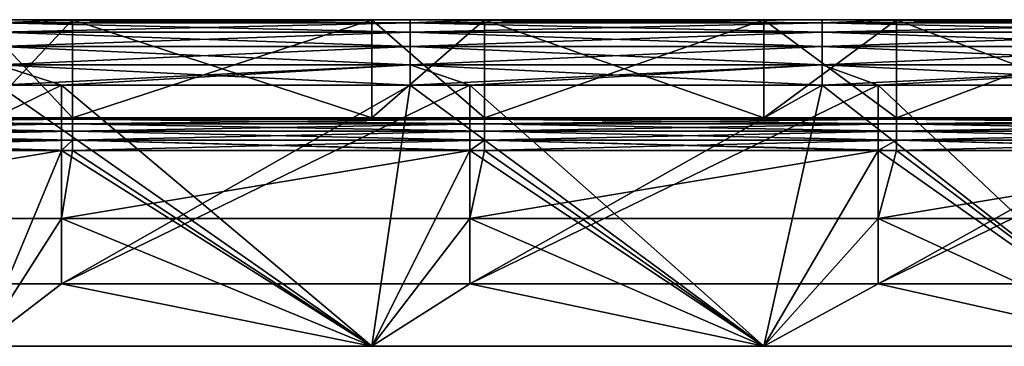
# Model space of a CAD drawing. Header units: millimetres. Extents: x -125 to 125, y -5 to 106.
# Tile 188 of 256: x -89 to -59, y 96 to 106. Entities that reach past the tile are written whole.
import ezdxf

# ---------------------------------------------------------------- set-up
doc = ezdxf.new("R2010")
doc.units = ezdxf.units.MM
doc.header["$LTSCALE"] = 65.185185
for name, color, linetype in [('593', 7, 'CONTINUOUS'), ('594', 7, 'CONTINUOUS'), ('595', 7, 'CONTINUOUS'), ('596', 7, 'CONTINUOUS'), ('611', 7, 'CONTINUOUS'), ('621', 7, 'CONTINUOUS'), ('622', 7, 'CONTINUOUS'), ('625', 7, 'CONTINUOUS'), ('628', 7, 'CONTINUOUS'), ('629', 7, 'CONTINUOUS'), ('632', 7, 'CONTINUOUS'), ('636', 7, 'CONTINUOUS'), ('638', 7, 'CONTINUOUS'), ('639', 7, 'CONTINUOUS')]:
    doc.layers.add(name, color=color, linetype=linetype)

msp = doc.modelspace()

# ---------------------------------------------------------------- linework, layer by layer
at = {"layer": '593', "linetype": 'CONTINUOUS'}
for points in [[(-76.83, 106, 128.5), (-89.445, 105.902, 129.118), (-76.83, 105.902, 129.118), (-76.83, 106, 128.5)], [(-87.167, 106, 128.5), (-89.445, 105.902, 129.118), (-76.83, 106, 128.5), (-87.167, 106, 128.5)], [(-89.445, 106, 128.5), (-89.445, 105.902, 129.118), (-87.167, 106, 128.5), (-89.445, 106, 128.5)], [(-76.83, 105.902, 129.118), (-89.445, 105.618, 129.676), (-76.83, 105.618, 129.676), (-76.83, 105.902, 129.118)], [(-89.445, 105.902, 129.118), (-89.445, 105.618, 129.676), (-76.83, 105.902, 129.118), (-89.445, 105.902, 129.118)], [(-74.552, 106, 128.5), (-76.83, 105.902, 129.118), (-64.215, 106, 128.5), (-74.552, 106, 128.5)], [(-76.83, 106, 128.5), (-76.83, 105.902, 129.118), (-74.552, 106, 128.5), (-76.83, 106, 128.5)], [(-64.215, 106, 128.5), (-76.83, 105.902, 129.118), (-64.215, 105.902, 129.118), (-64.215, 106, 128.5)], [(-76.83, 105.902, 129.118), (-76.83, 105.618, 129.676), (-64.215, 105.902, 129.118), (-76.83, 105.902, 129.118)], [(-64.215, 105.902, 129.118), (-76.83, 105.618, 129.676), (-64.215, 105.618, 129.676), (-64.215, 105.902, 129.118)], [(-51.6, 106, 128.5), (-64.215, 105.902, 129.118), (-51.6, 105.902, 129.118), (-51.6, 106, 128.5)], [(-61.937, 106, 128.5), (-64.215, 105.902, 129.118), (-51.6, 106, 128.5), (-61.937, 106, 128.5)], [(-64.215, 106, 128.5), (-64.215, 105.902, 129.118), (-61.937, 106, 128.5), (-64.215, 106, 128.5)], [(-51.6, 105.902, 129.118), (-64.215, 105.618, 129.676), (-51.6, 105.618, 129.676), (-51.6, 105.902, 129.118)], [(-64.215, 105.902, 129.118), (-64.215, 105.618, 129.676), (-51.6, 105.902, 129.118), (-64.215, 105.902, 129.118)], [(-89.445, 105.618, 129.676), (-89.445, 105.176, 130.118), (-76.83, 105.618, 129.676), (-89.445, 105.618, 129.676)], [(-76.83, 105.618, 129.676), (-89.445, 105.176, 130.118), (-76.83, 105.176, 130.118), (-76.83, 105.618, 129.676)], [(-64.215, 105.618, 129.676), (-76.83, 105.176, 130.118), (-64.215, 105.176, 130.118), (-64.215, 105.618, 129.676)], [(-76.83, 105.618, 129.676), (-76.83, 105.176, 130.118), (-64.215, 105.618, 129.676), (-76.83, 105.618, 129.676)], [(-64.215, 105.618, 129.676), (-64.215, 105.176, 130.118), (-51.6, 105.618, 129.676), (-64.215, 105.618, 129.676)], [(-51.6, 105.618, 129.676), (-64.215, 105.176, 130.118), (-51.6, 105.176, 130.118), (-51.6, 105.618, 129.676)], [(-76.83, 105.176, 130.118), (-89.445, 104.618, 130.402), (-76.83, 104.618, 130.402), (-76.83, 105.176, 130.118)], [(-89.445, 105.176, 130.118), (-89.445, 104.618, 130.402), (-76.83, 105.176, 130.118), (-89.445, 105.176, 130.118)], [(-64.215, 105.176, 130.118), (-76.83, 104.618, 130.402), (-64.215, 104.618, 130.402), (-64.215, 105.176, 130.118)], [(-76.83, 105.176, 130.118), (-76.83, 104.618, 130.402), (-64.215, 105.176, 130.118), (-76.83, 105.176, 130.118)], [(-51.6, 105.176, 130.118), (-64.215, 104.618, 130.402), (-51.6, 104.618, 130.402), (-51.6, 105.176, 130.118)], [(-64.215, 105.176, 130.118), (-64.215, 104.618, 130.402), (-51.6, 105.176, 130.118), (-64.215, 105.176, 130.118)], [(-76.83, 104.618, 130.402), (-89.445, 104, 130.5), (-87.5, 104, 130.5), (-76.83, 104.618, 130.402)], [(-89.445, 104.618, 130.402), (-89.445, 104, 130.5), (-76.83, 104.618, 130.402), (-89.445, 104.618, 130.402)], [(-76.83, 104, 130.5), (-76.83, 104.618, 130.402), (-87.5, 104, 130.5), (-76.83, 104, 130.5)], [(-64.215, 104.618, 130.402), (-76.83, 104, 130.5), (-75, 104, 130.5), (-64.215, 104.618, 130.402)], [(-76.83, 104.618, 130.402), (-76.83, 104, 130.5), (-64.215, 104.618, 130.402), (-76.83, 104.618, 130.402)], [(-64.215, 104, 130.5), (-64.215, 104.618, 130.402), (-75, 104, 130.5), (-64.215, 104, 130.5)], [(-64.215, 104.618, 130.402), (-64.215, 104, 130.5), (-51.6, 104.618, 130.402), (-64.215, 104.618, 130.402)], [(-51.6, 104.618, 130.402), (-64.215, 104, 130.5), (-62.5, 104, 130.5), (-51.6, 104.618, 130.402)], [(-51.6, 104, 130.5), (-51.6, 104.618, 130.402), (-62.5, 104, 130.5), (-51.6, 104, 130.5)]]:
    msp.add_3dface(points, dxfattribs=at)
at = {"layer": '594', "linetype": 'CONTINUOUS'}
for points in [[(-87.167, 106, -128.5), (-89.445, 106, -128.5), (-99.782, 106, -120.5), (-87.167, 106, -128.5)], [(-90, 106, -120.5), (-87.167, 106, -128.5), (-99.782, 106, -120.5), (-90, 106, -120.5)], [(-99.782, 106, 128.5), (-89.445, 106, 128.5), (-87.167, 106, 120.5), (-99.782, 106, 128.5)], [(-90, 106, 120.5), (-99.782, 106, 128.5), (-87.167, 106, 120.5), (-90, 106, 120.5)], [(-87.167, 106, -120.5), (-87.167, 106, -128.5), (-90, 106, -120.5), (-87.167, 106, -120.5)], [(-89.445, 106, 128.5), (-87.167, 106, 128.5), (-87.167, 106, 120.5), (-89.445, 106, 128.5)], [(-87.167, 106, -120.5), (-76.83, 106, -128.5), (-87.167, 106, -128.5), (-87.167, 106, -120.5)], [(-78, 106, 120.5), (-87.167, 106, 128.5), (-74.552, 106, 120.5), (-78, 106, 120.5)], [(-74.552, 106, -128.5), (-76.83, 106, -128.5), (-87.167, 106, -120.5), (-74.552, 106, -128.5)], [(-78, 106, -120.5), (-74.552, 106, -128.5), (-87.167, 106, -120.5), (-78, 106, -120.5)], [(-87.167, 106, 128.5), (-76.83, 106, 128.5), (-74.552, 106, 120.5), (-87.167, 106, 128.5)], [(-87.167, 106, 120.5), (-87.167, 106, 128.5), (-78, 106, 120.5), (-87.167, 106, 120.5)], [(-74.552, 106, -120.5), (-74.552, 106, -128.5), (-78, 106, -120.5), (-74.552, 106, -120.5)], [(-76.83, 106, 128.5), (-74.552, 106, 128.5), (-74.552, 106, 120.5), (-76.83, 106, 128.5)], [(-74.552, 106, 128.5), (-64.215, 106, 128.5), (-61.937, 106, 120.5), (-74.552, 106, 128.5)], [(-74.552, 106, 120.5), (-74.552, 106, 128.5), (-66, 106, 120.5), (-74.552, 106, 120.5)], [(-66, 106, 120.5), (-74.552, 106, 128.5), (-61.937, 106, 120.5), (-66, 106, 120.5)], [(-74.552, 106, -120.5), (-64.215, 106, -128.5), (-74.552, 106, -128.5), (-74.552, 106, -120.5)], [(-66, 106, -120.5), (-61.937, 106, -128.5), (-74.552, 106, -120.5), (-66, 106, -120.5)], [(-61.937, 106, -128.5), (-64.215, 106, -128.5), (-74.552, 106, -120.5), (-61.937, 106, -128.5)], [(-61.937, 106, -120.5), (-61.937, 106, -128.5), (-66, 106, -120.5), (-61.937, 106, -120.5)], [(-64.215, 106, 128.5), (-61.937, 106, 128.5), (-61.937, 106, 120.5), (-64.215, 106, 128.5)], [(-61.937, 106, -120.5), (-51.6, 106, -128.5), (-61.937, 106, -128.5), (-61.937, 106, -120.5)], [(-54, 106, 120.5), (-61.937, 106, 128.5), (-49.322, 106, 120.5), (-54, 106, 120.5)], [(-61.937, 106, 120.5), (-61.937, 106, 128.5), (-54, 106, 120.5), (-61.937, 106, 120.5)], [(-61.937, 106, 128.5), (-51.6, 106, 128.5), (-49.322, 106, 120.5), (-61.937, 106, 128.5)], [(-49.322, 106, -128.5), (-51.6, 106, -128.5), (-61.937, 106, -120.5), (-49.322, 106, -128.5)], [(-54, 106, -120.5), (-49.322, 106, -128.5), (-61.937, 106, -120.5), (-54, 106, -120.5)]]:
    msp.add_3dface(points, dxfattribs=at)
at = {"layer": '595', "linetype": 'CONTINUOUS'}
for points in [[(-89.445, 106, -128.5), (-87.167, 106, -128.5), (-76.83, 105.902, -129.118), (-89.445, 106, -128.5)], [(-89.445, 105.902, -129.118), (-89.445, 106, -128.5), (-76.83, 105.902, -129.118), (-89.445, 105.902, -129.118)], [(-89.445, 105.618, -129.676), (-89.445, 105.902, -129.118), (-76.83, 105.618, -129.676), (-89.445, 105.618, -129.676)], [(-76.83, 105.618, -129.676), (-89.445, 105.902, -129.118), (-76.83, 105.902, -129.118), (-76.83, 105.618, -129.676)], [(-87.167, 106, -128.5), (-76.83, 106, -128.5), (-76.83, 105.902, -129.118), (-87.167, 106, -128.5)], [(-76.83, 105.902, -129.118), (-76.83, 106, -128.5), (-64.215, 105.902, -129.118), (-76.83, 105.902, -129.118)], [(-76.83, 106, -128.5), (-74.552, 106, -128.5), (-64.215, 105.902, -129.118), (-76.83, 106, -128.5)], [(-76.83, 105.618, -129.676), (-76.83, 105.902, -129.118), (-64.215, 105.618, -129.676), (-76.83, 105.618, -129.676)], [(-64.215, 105.618, -129.676), (-76.83, 105.902, -129.118), (-64.215, 105.902, -129.118), (-64.215, 105.618, -129.676)], [(-74.552, 106, -128.5), (-64.215, 106, -128.5), (-64.215, 105.902, -129.118), (-74.552, 106, -128.5)], [(-64.215, 106, -128.5), (-61.937, 106, -128.5), (-51.6, 105.902, -129.118), (-64.215, 106, -128.5)], [(-64.215, 105.902, -129.118), (-64.215, 106, -128.5), (-51.6, 105.902, -129.118), (-64.215, 105.902, -129.118)], [(-64.215, 105.618, -129.676), (-64.215, 105.902, -129.118), (-51.6, 105.618, -129.676), (-64.215, 105.618, -129.676)], [(-51.6, 105.618, -129.676), (-64.215, 105.902, -129.118), (-51.6, 105.902, -129.118), (-51.6, 105.618, -129.676)], [(-61.937, 106, -128.5), (-51.6, 106, -128.5), (-51.6, 105.902, -129.118), (-61.937, 106, -128.5)], [(-89.445, 105.176, -130.118), (-89.445, 105.618, -129.676), (-76.83, 105.176, -130.118), (-89.445, 105.176, -130.118)], [(-76.83, 105.176, -130.118), (-89.445, 105.618, -129.676), (-76.83, 105.618, -129.676), (-76.83, 105.176, -130.118)], [(-76.83, 105.176, -130.118), (-76.83, 105.618, -129.676), (-64.215, 105.176, -130.118), (-76.83, 105.176, -130.118)], [(-64.215, 105.176, -130.118), (-76.83, 105.618, -129.676), (-64.215, 105.618, -129.676), (-64.215, 105.176, -130.118)], [(-64.215, 105.176, -130.118), (-64.215, 105.618, -129.676), (-51.6, 105.176, -130.118), (-64.215, 105.176, -130.118)], [(-51.6, 105.176, -130.118), (-64.215, 105.618, -129.676), (-51.6, 105.618, -129.676), (-51.6, 105.176, -130.118)], [(-89.445, 104.618, -130.402), (-89.445, 105.176, -130.118), (-76.83, 104.618, -130.402), (-89.445, 104.618, -130.402)], [(-76.83, 104.618, -130.402), (-89.445, 105.176, -130.118), (-76.83, 105.176, -130.118), (-76.83, 104.618, -130.402)], [(-76.83, 104.618, -130.402), (-76.83, 105.176, -130.118), (-64.215, 104.618, -130.402), (-76.83, 104.618, -130.402)], [(-64.215, 104.618, -130.402), (-76.83, 105.176, -130.118), (-64.215, 105.176, -130.118), (-64.215, 104.618, -130.402)], [(-64.215, 104.618, -130.402), (-64.215, 105.176, -130.118), (-51.6, 104.618, -130.402), (-64.215, 104.618, -130.402)], [(-51.6, 104.618, -130.402), (-64.215, 105.176, -130.118), (-51.6, 105.176, -130.118), (-51.6, 104.618, -130.402)], [(-89.445, 104, -130.5), (-89.445, 104.618, -130.402), (-87.5, 104, -130.5), (-89.445, 104, -130.5)], [(-87.5, 104, -130.5), (-89.445, 104.618, -130.402), (-76.83, 104, -130.5), (-87.5, 104, -130.5)], [(-76.83, 104, -130.5), (-89.445, 104.618, -130.402), (-76.83, 104.618, -130.402), (-76.83, 104, -130.5)], [(-76.83, 104, -130.5), (-76.83, 104.618, -130.402), (-75, 104, -130.5), (-76.83, 104, -130.5)], [(-75, 104, -130.5), (-76.83, 104.618, -130.402), (-64.215, 104, -130.5), (-75, 104, -130.5)], [(-64.215, 104, -130.5), (-76.83, 104.618, -130.402), (-64.215, 104.618, -130.402), (-64.215, 104, -130.5)], [(-62.5, 104, -130.5), (-64.215, 104.618, -130.402), (-51.6, 104, -130.5), (-62.5, 104, -130.5)], [(-51.6, 104, -130.5), (-64.215, 104.618, -130.402), (-51.6, 104.618, -130.402), (-51.6, 104, -130.5)], [(-64.215, 104, -130.5), (-64.215, 104.618, -130.402), (-62.5, 104, -130.5), (-64.215, 104, -130.5)]]:
    msp.add_3dface(points, dxfattribs=at)
at = {"layer": '596', "linetype": 'CONTINUOUS'}
for points in [[(-89.445, 104, -130.5), (-87.5, 104, -130.5), (-100, 97.909, -130.5), (-89.445, 104, -130.5)], [(-100, 97.909, -130.5), (-87.5, 104, -130.5), (-87.5, 97.909, -130.5), (-100, 97.909, -130.5)], [(-87.5, 97.909, -130.5), (-75, 104, -130.5), (-75, 97.909, -130.5), (-87.5, 97.909, -130.5)], [(-76.83, 104, -130.5), (-75, 104, -130.5), (-87.5, 97.909, -130.5), (-76.83, 104, -130.5)], [(-87.5, 104, -130.5), (-76.83, 104, -130.5), (-87.5, 97.909, -130.5), (-87.5, 104, -130.5)], [(-64.215, 104, -130.5), (-62.5, 104, -130.5), (-75, 97.909, -130.5), (-64.215, 104, -130.5)], [(-75, 104, -130.5), (-64.215, 104, -130.5), (-75, 97.909, -130.5), (-75, 104, -130.5)], [(-75, 97.909, -130.5), (-62.5, 104, -130.5), (-62.5, 97.909, -130.5), (-75, 97.909, -130.5)], [(-62.5, 97.909, -130.5), (-50, 104, -130.5), (-50, 97.909, -130.5), (-62.5, 97.909, -130.5)], [(-51.6, 104, -130.5), (-50, 104, -130.5), (-62.5, 97.909, -130.5), (-51.6, 104, -130.5)], [(-62.5, 104, -130.5), (-51.6, 104, -130.5), (-62.5, 97.909, -130.5), (-62.5, 104, -130.5)], [(-100, 97.909, -130.5), (-87.5, 97.909, -130.5), (-90, 96, -130.5), (-100, 97.909, -130.5)], [(-90, 96, -130.5), (-87.5, 97.909, -130.5), (-78, 96, -130.5), (-90, 96, -130.5)], [(-87.5, 97.909, -130.5), (-75, 97.909, -130.5), (-78, 96, -130.5), (-87.5, 97.909, -130.5)], [(-78, 96, -130.5), (-75, 97.909, -130.5), (-66, 96, -130.5), (-78, 96, -130.5)], [(-75, 97.909, -130.5), (-62.5, 97.909, -130.5), (-66, 96, -130.5), (-75, 97.909, -130.5)], [(-66, 96, -130.5), (-62.5, 97.909, -130.5), (-54, 96, -130.5), (-66, 96, -130.5)], [(-62.5, 97.909, -130.5), (-50, 97.909, -130.5), (-54, 96, -130.5), (-62.5, 97.909, -130.5)]]:
    msp.add_3dface(points, dxfattribs=at)
at = {"layer": '611', "linetype": 'CONTINUOUS'}
for points in [[(-99.782, 102, -127.5), (-90, 96, -127.5), (-87.5, 102, -127.5), (-99.782, 102, -127.5)], [(-90, 96, -127.5), (-78, 96, -127.5), (-87.5, 102, -127.5), (-90, 96, -127.5)], [(-87.5, 102, -127.5), (-78, 96, -127.5), (-87.167, 102, -127.5), (-87.5, 102, -127.5)], [(-87.167, 102, -127.5), (-78, 96, -127.5), (-75, 102, -127.5), (-87.167, 102, -127.5)], [(-78, 96, -127.5), (-66, 96, -127.5), (-75, 102, -127.5), (-78, 96, -127.5)], [(-75, 102, -127.5), (-66, 96, -127.5), (-74.552, 102, -127.5), (-75, 102, -127.5)], [(-74.552, 102, -127.5), (-66, 96, -127.5), (-62.5, 102, -127.5), (-74.552, 102, -127.5)], [(-66, 96, -127.5), (-54, 96, -127.5), (-62.5, 102, -127.5), (-66, 96, -127.5)], [(-62.5, 102, -127.5), (-54, 96, -127.5), (-61.937, 102, -127.5), (-62.5, 102, -127.5)], [(-61.937, 102, -127.5), (-54, 96, -127.5), (-50, 102, -127.5), (-61.937, 102, -127.5)]]:
    msp.add_3dface(points, dxfattribs=at)
at = {"layer": '621', "linetype": 'CONTINUOUS'}
for points in [[(-78, 96, -130.5), (-78, 96, -127.5), (-90, 96, -127.5), (-78, 96, -130.5)], [(-90, 96, -130.5), (-78, 96, -130.5), (-90, 96, -127.5), (-90, 96, -130.5)], [(-66, 96, -130.5), (-66, 96, -127.5), (-78, 96, -127.5), (-66, 96, -130.5)], [(-78, 96, -130.5), (-66, 96, -130.5), (-78, 96, -127.5), (-78, 96, -130.5)], [(-54, 96, -130.5), (-54, 96, -127.5), (-66, 96, -127.5), (-54, 96, -130.5)], [(-66, 96, -130.5), (-54, 96, -130.5), (-66, 96, -127.5), (-66, 96, -130.5)]]:
    msp.add_3dface(points, dxfattribs=at)
at = {"layer": '622', "linetype": 'CONTINUOUS'}
for points in [[(-78, 96, 130.5), (-90, 96, 130.5), (-78, 96, 127.5), (-78, 96, 130.5)], [(-90, 96, 130.5), (-90, 96, 127.5), (-78, 96, 127.5), (-90, 96, 130.5)], [(-66, 96, 130.5), (-78, 96, 130.5), (-66, 96, 127.5), (-66, 96, 130.5)], [(-78, 96, 130.5), (-78, 96, 127.5), (-66, 96, 127.5), (-78, 96, 130.5)], [(-54, 96, 130.5), (-66, 96, 130.5), (-54, 96, 127.5), (-54, 96, 130.5)], [(-66, 96, 130.5), (-66, 96, 127.5), (-54, 96, 127.5), (-66, 96, 130.5)]]:
    msp.add_3dface(points, dxfattribs=at)
at = {"layer": '625', "linetype": 'CONTINUOUS'}
for points in [[(-78, 96, 130.5), (-89.445, 104, 130.5), (-90, 96, 130.5), (-78, 96, 130.5)], [(-87.5, 104, 130.5), (-89.445, 104, 130.5), (-78, 96, 130.5), (-87.5, 104, 130.5)], [(-76.83, 104, 130.5), (-87.5, 104, 130.5), (-78, 96, 130.5), (-76.83, 104, 130.5)], [(-66, 96, 130.5), (-76.83, 104, 130.5), (-78, 96, 130.5), (-66, 96, 130.5)], [(-75, 104, 130.5), (-76.83, 104, 130.5), (-66, 96, 130.5), (-75, 104, 130.5)], [(-64.215, 104, 130.5), (-75, 104, 130.5), (-66, 96, 130.5), (-64.215, 104, 130.5)], [(-54, 96, 130.5), (-64.215, 104, 130.5), (-66, 96, 130.5), (-54, 96, 130.5)], [(-62.5, 104, 130.5), (-64.215, 104, 130.5), (-54, 96, 130.5), (-62.5, 104, 130.5)], [(-51.6, 104, 130.5), (-62.5, 104, 130.5), (-54, 96, 130.5), (-51.6, 104, 130.5)]]:
    msp.add_3dface(points, dxfattribs=at)
at = {"layer": '628', "linetype": 'CONTINUOUS'}
for points in [[(-87.167, 102.951, -126.809), (-87.167, 103, -126.5), (-99.782, 102.951, -126.809), (-87.167, 102.951, -126.809)], [(-99.782, 102.951, -126.809), (-87.167, 103, -126.5), (-99.782, 103, -126.5), (-99.782, 102.951, -126.809)], [(-87.167, 102.809, -127.088), (-87.167, 102.951, -126.809), (-99.782, 102.809, -127.088), (-87.167, 102.809, -127.088)], [(-99.782, 102.809, -127.088), (-87.167, 102.951, -126.809), (-99.782, 102.951, -126.809), (-99.782, 102.809, -127.088)], [(-87.167, 102.588, -127.309), (-87.167, 102.809, -127.088), (-99.782, 102.588, -127.309), (-87.167, 102.588, -127.309)], [(-99.782, 102.588, -127.309), (-87.167, 102.809, -127.088), (-99.782, 102.809, -127.088), (-99.782, 102.588, -127.309)], [(-74.552, 102.951, -126.809), (-74.552, 103, -126.5), (-87.167, 102.951, -126.809), (-74.552, 102.951, -126.809)], [(-87.167, 102.951, -126.809), (-74.552, 103, -126.5), (-87.167, 103, -126.5), (-87.167, 102.951, -126.809)], [(-74.552, 102.809, -127.088), (-74.552, 102.951, -126.809), (-87.167, 102.809, -127.088), (-74.552, 102.809, -127.088)], [(-87.167, 102.809, -127.088), (-74.552, 102.951, -126.809), (-87.167, 102.951, -126.809), (-87.167, 102.809, -127.088)], [(-74.552, 102.588, -127.309), (-74.552, 102.809, -127.088), (-87.167, 102.588, -127.309), (-74.552, 102.588, -127.309)], [(-87.167, 102.588, -127.309), (-74.552, 102.809, -127.088), (-87.167, 102.809, -127.088), (-87.167, 102.588, -127.309)], [(-61.937, 102.951, -126.809), (-61.937, 103, -126.5), (-74.552, 102.951, -126.809), (-61.937, 102.951, -126.809)], [(-74.552, 102.951, -126.809), (-61.937, 103, -126.5), (-74.552, 103, -126.5), (-74.552, 102.951, -126.809)], [(-61.937, 102.809, -127.088), (-61.937, 102.951, -126.809), (-74.552, 102.809, -127.088), (-61.937, 102.809, -127.088)], [(-74.552, 102.809, -127.088), (-61.937, 102.951, -126.809), (-74.552, 102.951, -126.809), (-74.552, 102.809, -127.088)], [(-61.937, 102.588, -127.309), (-61.937, 102.809, -127.088), (-74.552, 102.588, -127.309), (-61.937, 102.588, -127.309)], [(-74.552, 102.588, -127.309), (-61.937, 102.809, -127.088), (-74.552, 102.809, -127.088), (-74.552, 102.588, -127.309)], [(-49.322, 102.951, -126.809), (-49.322, 103, -126.5), (-61.937, 102.951, -126.809), (-49.322, 102.951, -126.809)], [(-61.937, 102.951, -126.809), (-49.322, 103, -126.5), (-61.937, 103, -126.5), (-61.937, 102.951, -126.809)], [(-61.937, 102.809, -127.088), (-49.322, 102.951, -126.809), (-61.937, 102.951, -126.809), (-61.937, 102.809, -127.088)], [(-49.322, 102.809, -127.088), (-49.322, 102.951, -126.809), (-61.937, 102.809, -127.088), (-49.322, 102.809, -127.088)], [(-61.937, 102.588, -127.309), (-49.322, 102.809, -127.088), (-61.937, 102.809, -127.088), (-61.937, 102.588, -127.309)], [(-49.322, 102.588, -127.309), (-49.322, 102.809, -127.088), (-61.937, 102.588, -127.309), (-49.322, 102.588, -127.309)], [(-87.167, 102.309, -127.451), (-87.167, 102.588, -127.309), (-99.782, 102.309, -127.451), (-87.167, 102.309, -127.451)], [(-99.782, 102.309, -127.451), (-87.167, 102.588, -127.309), (-99.782, 102.588, -127.309), (-99.782, 102.309, -127.451)], [(-74.552, 102.309, -127.451), (-74.552, 102.588, -127.309), (-87.167, 102.309, -127.451), (-74.552, 102.309, -127.451)], [(-87.167, 102.309, -127.451), (-74.552, 102.588, -127.309), (-87.167, 102.588, -127.309), (-87.167, 102.309, -127.451)], [(-61.937, 102.309, -127.451), (-61.937, 102.588, -127.309), (-74.552, 102.309, -127.451), (-61.937, 102.309, -127.451)], [(-74.552, 102.309, -127.451), (-61.937, 102.588, -127.309), (-74.552, 102.588, -127.309), (-74.552, 102.309, -127.451)], [(-61.937, 102.309, -127.451), (-49.322, 102.588, -127.309), (-61.937, 102.588, -127.309), (-61.937, 102.309, -127.451)], [(-49.322, 102.309, -127.451), (-49.322, 102.588, -127.309), (-61.937, 102.309, -127.451), (-49.322, 102.309, -127.451)], [(-99.782, 102, -127.5), (-87.5, 102, -127.5), (-87.167, 102.309, -127.451), (-99.782, 102, -127.5)], [(-99.782, 102, -127.5), (-87.167, 102.309, -127.451), (-99.782, 102.309, -127.451), (-99.782, 102, -127.5)], [(-87.5, 102, -127.5), (-87.167, 102, -127.5), (-87.167, 102.309, -127.451), (-87.5, 102, -127.5)], [(-87.167, 102, -127.5), (-74.552, 102.309, -127.451), (-87.167, 102.309, -127.451), (-87.167, 102, -127.5)], [(-87.167, 102, -127.5), (-75, 102, -127.5), (-74.552, 102.309, -127.451), (-87.167, 102, -127.5)], [(-75, 102, -127.5), (-74.552, 102, -127.5), (-74.552, 102.309, -127.451), (-75, 102, -127.5)], [(-74.552, 102, -127.5), (-61.937, 102.309, -127.451), (-74.552, 102.309, -127.451), (-74.552, 102, -127.5)], [(-74.552, 102, -127.5), (-62.5, 102, -127.5), (-61.937, 102.309, -127.451), (-74.552, 102, -127.5)], [(-62.5, 102, -127.5), (-61.937, 102, -127.5), (-61.937, 102.309, -127.451), (-62.5, 102, -127.5)], [(-61.937, 102, -127.5), (-50, 102, -127.5), (-49.322, 102.309, -127.451), (-61.937, 102, -127.5)], [(-61.937, 102, -127.5), (-49.322, 102.309, -127.451), (-61.937, 102.309, -127.451), (-61.937, 102, -127.5)]]:
    msp.add_3dface(points, dxfattribs=at)
at = {"layer": '629', "linetype": 'CONTINUOUS'}
for points in [[(-90, 103, 120.5), (-87.167, 103, 126.5), (-99.782, 103, 120.5), (-90, 103, 120.5)], [(-87.167, 103, 126.5), (-99.782, 103, 126.5), (-99.782, 103, 120.5), (-87.167, 103, 126.5)], [(-99.782, 103, -126.5), (-87.167, 103, -126.5), (-87.167, 103, -120.5), (-99.782, 103, -126.5)], [(-90, 103, -120.5), (-99.782, 103, -126.5), (-87.167, 103, -120.5), (-90, 103, -120.5)], [(-87.167, 103, 120.5), (-87.167, 103, 126.5), (-90, 103, 120.5), (-87.167, 103, 120.5)], [(-78, 103, 120.5), (-74.552, 103, 126.5), (-87.167, 103, 120.5), (-78, 103, 120.5)], [(-74.552, 103, 126.5), (-87.167, 103, 126.5), (-87.167, 103, 120.5), (-74.552, 103, 126.5)], [(-87.167, 103, -126.5), (-74.552, 103, -126.5), (-74.552, 103, -120.5), (-87.167, 103, -126.5)], [(-87.167, 103, -120.5), (-87.167, 103, -126.5), (-78, 103, -120.5), (-87.167, 103, -120.5)], [(-78, 103, -120.5), (-87.167, 103, -126.5), (-74.552, 103, -120.5), (-78, 103, -120.5)], [(-74.552, 103, 120.5), (-74.552, 103, 126.5), (-78, 103, 120.5), (-74.552, 103, 120.5)], [(-74.552, 103, -126.5), (-61.937, 103, -126.5), (-61.937, 103, -120.5), (-74.552, 103, -126.5)], [(-66, 103, 120.5), (-61.937, 103, 126.5), (-74.552, 103, 120.5), (-66, 103, 120.5)], [(-61.937, 103, 126.5), (-74.552, 103, 126.5), (-74.552, 103, 120.5), (-61.937, 103, 126.5)], [(-66, 103, -120.5), (-74.552, 103, -126.5), (-61.937, 103, -120.5), (-66, 103, -120.5)], [(-74.552, 103, -120.5), (-74.552, 103, -126.5), (-66, 103, -120.5), (-74.552, 103, -120.5)], [(-61.937, 103, 120.5), (-61.937, 103, 126.5), (-66, 103, 120.5), (-61.937, 103, 120.5)], [(-61.937, 103, -120.5), (-61.937, 103, -126.5), (-54, 103, -120.5), (-61.937, 103, -120.5)], [(-61.937, 103, -126.5), (-49.322, 103, -126.5), (-49.322, 103, -120.5), (-61.937, 103, -126.5)], [(-54, 103, -120.5), (-61.937, 103, -126.5), (-49.322, 103, -120.5), (-54, 103, -120.5)], [(-54, 103, 120.5), (-49.322, 103, 126.5), (-61.937, 103, 120.5), (-54, 103, 120.5)], [(-49.322, 103, 126.5), (-61.937, 103, 126.5), (-61.937, 103, 120.5), (-49.322, 103, 126.5)]]:
    msp.add_3dface(points, dxfattribs=at)
at = {"layer": '632', "linetype": 'CONTINUOUS'}
for points in [[(-90, 106, 120.5), (-87.167, 106, 120.5), (-90, 103, 120.5), (-90, 106, 120.5)], [(-87.167, 106, 120.5), (-87.167, 103, 120.5), (-90, 103, 120.5), (-87.167, 106, 120.5)], [(-87.167, 106, 120.5), (-78, 106, 120.5), (-87.167, 103, 120.5), (-87.167, 106, 120.5)], [(-78, 106, 120.5), (-78, 103, 120.5), (-87.167, 103, 120.5), (-78, 106, 120.5)], [(-78, 106, 120.5), (-74.552, 106, 120.5), (-78, 103, 120.5), (-78, 106, 120.5)], [(-74.552, 106, 120.5), (-74.552, 103, 120.5), (-78, 103, 120.5), (-74.552, 106, 120.5)], [(-66, 106, 120.5), (-66, 103, 120.5), (-74.552, 103, 120.5), (-66, 106, 120.5)], [(-74.552, 106, 120.5), (-66, 106, 120.5), (-74.552, 103, 120.5), (-74.552, 106, 120.5)], [(-66, 106, 120.5), (-61.937, 106, 120.5), (-66, 103, 120.5), (-66, 106, 120.5)], [(-61.937, 106, 120.5), (-61.937, 103, 120.5), (-66, 103, 120.5), (-61.937, 106, 120.5)], [(-61.937, 106, 120.5), (-54, 106, 120.5), (-61.937, 103, 120.5), (-61.937, 106, 120.5)], [(-54, 106, 120.5), (-54, 103, 120.5), (-61.937, 103, 120.5), (-54, 106, 120.5)]]:
    msp.add_3dface(points, dxfattribs=at)
at = {"layer": '636', "linetype": 'CONTINUOUS'}
for points in [[(-90, 106, -120.5), (-90, 103, -120.5), (-87.167, 103, -120.5), (-90, 106, -120.5)], [(-87.167, 106, -120.5), (-90, 106, -120.5), (-87.167, 103, -120.5), (-87.167, 106, -120.5)], [(-87.167, 106, -120.5), (-87.167, 103, -120.5), (-78, 103, -120.5), (-87.167, 106, -120.5)], [(-78, 106, -120.5), (-87.167, 106, -120.5), (-78, 103, -120.5), (-78, 106, -120.5)], [(-74.552, 106, -120.5), (-78, 106, -120.5), (-74.552, 103, -120.5), (-74.552, 106, -120.5)], [(-78, 106, -120.5), (-78, 103, -120.5), (-74.552, 103, -120.5), (-78, 106, -120.5)], [(-66, 106, -120.5), (-74.552, 106, -120.5), (-66, 103, -120.5), (-66, 106, -120.5)], [(-74.552, 106, -120.5), (-74.552, 103, -120.5), (-66, 103, -120.5), (-74.552, 106, -120.5)], [(-61.937, 106, -120.5), (-66, 106, -120.5), (-61.937, 103, -120.5), (-61.937, 106, -120.5)], [(-66, 106, -120.5), (-66, 103, -120.5), (-61.937, 103, -120.5), (-66, 106, -120.5)], [(-54, 106, -120.5), (-61.937, 106, -120.5), (-54, 103, -120.5), (-54, 106, -120.5)], [(-61.937, 106, -120.5), (-61.937, 103, -120.5), (-54, 103, -120.5), (-61.937, 106, -120.5)]]:
    msp.add_3dface(points, dxfattribs=at)
at = {"layer": '638', "linetype": 'CONTINUOUS'}
for points in [[(-99.782, 103, 126.5), (-87.167, 102.951, 126.809), (-99.782, 102.951, 126.809), (-99.782, 103, 126.5)], [(-99.782, 103, 126.5), (-87.167, 103, 126.5), (-87.167, 102.951, 126.809), (-99.782, 103, 126.5)], [(-99.782, 102.951, 126.809), (-87.167, 102.809, 127.088), (-99.782, 102.809, 127.088), (-99.782, 102.951, 126.809)], [(-87.167, 102.951, 126.809), (-87.167, 102.809, 127.088), (-99.782, 102.951, 126.809), (-87.167, 102.951, 126.809)], [(-99.782, 102.809, 127.088), (-87.167, 102.588, 127.309), (-99.782, 102.588, 127.309), (-99.782, 102.809, 127.088)], [(-87.167, 102.809, 127.088), (-87.167, 102.588, 127.309), (-99.782, 102.809, 127.088), (-87.167, 102.809, 127.088)], [(-87.167, 103, 126.5), (-74.552, 102.951, 126.809), (-87.167, 102.951, 126.809), (-87.167, 103, 126.5)], [(-87.167, 103, 126.5), (-74.552, 103, 126.5), (-74.552, 102.951, 126.809), (-87.167, 103, 126.5)], [(-74.552, 102.951, 126.809), (-74.552, 102.809, 127.088), (-87.167, 102.951, 126.809), (-74.552, 102.951, 126.809)], [(-87.167, 102.951, 126.809), (-74.552, 102.809, 127.088), (-87.167, 102.809, 127.088), (-87.167, 102.951, 126.809)], [(-87.167, 102.809, 127.088), (-74.552, 102.588, 127.309), (-87.167, 102.588, 127.309), (-87.167, 102.809, 127.088)], [(-74.552, 102.809, 127.088), (-74.552, 102.588, 127.309), (-87.167, 102.809, 127.088), (-74.552, 102.809, 127.088)], [(-74.552, 103, 126.5), (-61.937, 102.951, 126.809), (-74.552, 102.951, 126.809), (-74.552, 103, 126.5)], [(-74.552, 103, 126.5), (-61.937, 103, 126.5), (-61.937, 102.951, 126.809), (-74.552, 103, 126.5)], [(-61.937, 102.951, 126.809), (-61.937, 102.809, 127.088), (-74.552, 102.951, 126.809), (-61.937, 102.951, 126.809)], [(-74.552, 102.951, 126.809), (-61.937, 102.809, 127.088), (-74.552, 102.809, 127.088), (-74.552, 102.951, 126.809)], [(-74.552, 102.809, 127.088), (-61.937, 102.588, 127.309), (-74.552, 102.588, 127.309), (-74.552, 102.809, 127.088)], [(-61.937, 102.809, 127.088), (-61.937, 102.588, 127.309), (-74.552, 102.809, 127.088), (-61.937, 102.809, 127.088)], [(-61.937, 103, 126.5), (-49.322, 102.951, 126.809), (-61.937, 102.951, 126.809), (-61.937, 103, 126.5)], [(-61.937, 103, 126.5), (-49.322, 103, 126.5), (-49.322, 102.951, 126.809), (-61.937, 103, 126.5)], [(-49.322, 102.951, 126.809), (-49.322, 102.809, 127.088), (-61.937, 102.951, 126.809), (-49.322, 102.951, 126.809)], [(-61.937, 102.951, 126.809), (-49.322, 102.809, 127.088), (-61.937, 102.809, 127.088), (-61.937, 102.951, 126.809)], [(-49.322, 102.809, 127.088), (-49.322, 102.588, 127.309), (-61.937, 102.809, 127.088), (-49.322, 102.809, 127.088)], [(-61.937, 102.809, 127.088), (-49.322, 102.588, 127.309), (-61.937, 102.588, 127.309), (-61.937, 102.809, 127.088)], [(-87.167, 102.588, 127.309), (-87.167, 102.309, 127.451), (-99.782, 102.588, 127.309), (-87.167, 102.588, 127.309)], [(-99.782, 102.588, 127.309), (-87.167, 102.309, 127.451), (-99.782, 102.309, 127.451), (-99.782, 102.588, 127.309)], [(-87.167, 102.588, 127.309), (-74.552, 102.309, 127.451), (-87.167, 102.309, 127.451), (-87.167, 102.588, 127.309)], [(-74.552, 102.588, 127.309), (-74.552, 102.309, 127.451), (-87.167, 102.588, 127.309), (-74.552, 102.588, 127.309)], [(-74.552, 102.588, 127.309), (-61.937, 102.309, 127.451), (-74.552, 102.309, 127.451), (-74.552, 102.588, 127.309)], [(-61.937, 102.588, 127.309), (-61.937, 102.309, 127.451), (-74.552, 102.588, 127.309), (-61.937, 102.588, 127.309)], [(-49.322, 102.588, 127.309), (-49.322, 102.309, 127.451), (-61.937, 102.588, 127.309), (-49.322, 102.588, 127.309)], [(-61.937, 102.588, 127.309), (-49.322, 102.309, 127.451), (-61.937, 102.309, 127.451), (-61.937, 102.588, 127.309)], [(-99.782, 102, 127.5), (-99.782, 102.309, 127.451), (-87.5, 102, 127.5), (-99.782, 102, 127.5)], [(-99.782, 102.309, 127.451), (-87.167, 102, 127.5), (-87.5, 102, 127.5), (-99.782, 102.309, 127.451)], [(-87.167, 102.309, 127.451), (-87.167, 102, 127.5), (-99.782, 102.309, 127.451), (-87.167, 102.309, 127.451)], [(-87.167, 102, 127.5), (-87.167, 102.309, 127.451), (-75, 102, 127.5), (-87.167, 102, 127.5)], [(-87.167, 102.309, 127.451), (-74.552, 102, 127.5), (-75, 102, 127.5), (-87.167, 102.309, 127.451)], [(-74.552, 102.309, 127.451), (-74.552, 102, 127.5), (-87.167, 102.309, 127.451), (-74.552, 102.309, 127.451)], [(-74.552, 102.309, 127.451), (-61.937, 102, 127.5), (-62.5, 102, 127.5), (-74.552, 102.309, 127.451)], [(-61.937, 102.309, 127.451), (-61.937, 102, 127.5), (-74.552, 102.309, 127.451), (-61.937, 102.309, 127.451)], [(-74.552, 102, 127.5), (-74.552, 102.309, 127.451), (-62.5, 102, 127.5), (-74.552, 102, 127.5)], [(-61.937, 102.309, 127.451), (-49.322, 102, 127.5), (-50, 102, 127.5), (-61.937, 102.309, 127.451)], [(-49.322, 102.309, 127.451), (-49.322, 102, 127.5), (-61.937, 102.309, 127.451), (-49.322, 102.309, 127.451)], [(-61.937, 102, 127.5), (-61.937, 102.309, 127.451), (-50, 102, 127.5), (-61.937, 102, 127.5)]]:
    msp.add_3dface(points, dxfattribs=at)
at = {"layer": '639', "linetype": 'CONTINUOUS'}
for points in [[(-99.782, 102, 127.5), (-87.5, 102, 127.5), (-100, 99.909, 127.5), (-99.782, 102, 127.5)], [(-100, 99.909, 127.5), (-87.5, 102, 127.5), (-87.5, 99.909, 127.5), (-100, 99.909, 127.5)], [(-87.167, 102, 127.5), (-75, 102, 127.5), (-87.5, 99.909, 127.5), (-87.167, 102, 127.5)], [(-87.5, 102, 127.5), (-87.167, 102, 127.5), (-87.5, 99.909, 127.5), (-87.5, 102, 127.5)], [(-87.5, 99.909, 127.5), (-75, 102, 127.5), (-75, 99.909, 127.5), (-87.5, 99.909, 127.5)], [(-74.552, 102, 127.5), (-62.5, 102, 127.5), (-75, 99.909, 127.5), (-74.552, 102, 127.5)], [(-75, 102, 127.5), (-74.552, 102, 127.5), (-75, 99.909, 127.5), (-75, 102, 127.5)], [(-75, 99.909, 127.5), (-62.5, 102, 127.5), (-62.5, 99.909, 127.5), (-75, 99.909, 127.5)], [(-61.937, 102, 127.5), (-50, 102, 127.5), (-62.5, 99.909, 127.5), (-61.937, 102, 127.5)], [(-62.5, 102, 127.5), (-61.937, 102, 127.5), (-62.5, 99.909, 127.5), (-62.5, 102, 127.5)], [(-62.5, 99.909, 127.5), (-50, 102, 127.5), (-50, 99.909, 127.5), (-62.5, 99.909, 127.5)], [(-100, 99.909, 127.5), (-87.5, 99.909, 127.5), (-90, 96, 127.5), (-100, 99.909, 127.5)], [(-90, 96, 127.5), (-87.5, 99.909, 127.5), (-78, 96, 127.5), (-90, 96, 127.5)], [(-87.5, 99.909, 127.5), (-75, 99.909, 127.5), (-78, 96, 127.5), (-87.5, 99.909, 127.5)], [(-78, 96, 127.5), (-75, 99.909, 127.5), (-66, 96, 127.5), (-78, 96, 127.5)], [(-75, 99.909, 127.5), (-62.5, 99.909, 127.5), (-66, 96, 127.5), (-75, 99.909, 127.5)], [(-66, 96, 127.5), (-62.5, 99.909, 127.5), (-54, 96, 127.5), (-66, 96, 127.5)], [(-62.5, 99.909, 127.5), (-50, 99.909, 127.5), (-54, 96, 127.5), (-62.5, 99.909, 127.5)]]:
    msp.add_3dface(points, dxfattribs=at)

doc.saveas('drawing.dxf')
